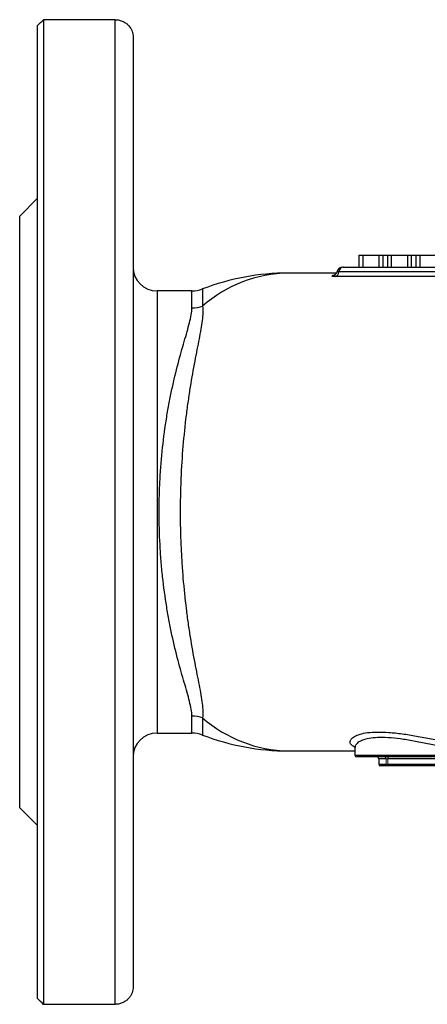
# Model space of a CAD drawing. Header units: millimetres. Extents: x -945 to -13, y -152 to 471.
# Tile 7 of 17: x -440 to -371, y -152 to 13. Entities that reach past the tile are written whole.
import ezdxf

# ---------------------------------------------------------------- set-up
doc = ezdxf.new("R2010")
doc.units = ezdxf.units.MM

msp = doc.modelspace()

# ---------------------------------------------------------------- linework, layer by layer
at = {"color": 0, "linetype": 'Continuous', "lineweight": 25}
for p, q in [((-436.76, -150.94), (-436.76, 11.95)), ((-435.76, 12.91), (-435.76, -151.9)), ((-423.76, 12.91), (-435.76, 12.91)), ((-423.76, -151.9), (-423.76, 12.91)), ((-420.76, 10), (-420.76, -148.98)), ((-436.76, -16.99), (-439.76, -19.99)), ((-439.76, -118.99), (-439.76, -19.99)), ((-382.95, -26.49), (-382.3, -26.49)), ((-382.95, -26.49), (-382.95, -28.49)), ((-382.3, -26.49), (-379.61, -26.49)), ((-382.3, -26.49), (-382.3, -28.49)), ((-379.61, -26.49), (-379.61, -28.49)), ((-379.61, -26.49), (-378.96, -26.49)), ((-378.96, -26.49), (-378.96, -28.49)), ((-378.96, -26.49), (-378.17, -26.49)), ((-378.17, -26.49), (-377.51, -26.49)), ((-378.17, -26.49), (-378.17, -28.49)), ((-377.51, -26.49), (-374.82, -26.49)), ((-377.51, -26.49), (-377.51, -28.49)), ((-374.82, -26.49), (-374.82, -28.49)), ((-374.82, -26.49), (-374.17, -26.49)), ((-374.17, -26.49), (-374.17, -28.49)), ((-374.17, -26.49), (-373.38, -26.49)), ((-373.38, -26.49), (-372.72, -26.49)), ((-373.38, -26.49), (-373.38, -28.49)), ((-372.72, -26.49), (-370.03, -26.49)), ((-372.72, -26.49), (-372.72, -28.49)), ((-386.71, -29.49), (-394.76, -29.49)), ((-359.42, -29.29), (-386.29, -29.29)), ((-385.63, -28.49), (-385.6, -28.49)), ((-385.62, -28.49), (-385.6, -28.49)), ((-385.6, -28.49), (-358.73, -28.49)), ((-359.99, -30.08), (-386.86, -30.08)), ((-410.92, -32.49), (-416.76, -32.49)), ((-416.76, -32.49), (-416.76, -69.49)), ((-410.92, -35.34), (-410.92, -32.49)), ((-409.12, -32.16), (-409.12, -35.03)), ((-416.76, -69.49), (-416.76, -106.49)), ((-410.92, -106.49), (-410.92, -103.65)), ((-409.12, -103.95), (-409.12, -106.83)), ((-416.76, -106.49), (-410.92, -106.49)), ((-394.76, -109.49), (-383.6, -109.49)), ((-383.6, -108.9), (-383.6, -110.19)), ((-383.6, -110.19), (-361.79, -110.19)), ((-361.93, -110.49), (-383.3, -110.49)), ((-379.63, -110.79), (-379.63, -111.69)), ((-378.38, -110.79), (-379.63, -110.79)), ((-379.63, -111.69), (-378.38, -111.69)), ((-378.08, -111.99), (-379.33, -111.99)), ((-378.08, -110.49), (-378.08, -110.79)), ((-358.68, -110.79), (-378.08, -110.79)), ((-378.08, -111.69), (-358.68, -111.69)), ((-358.68, -111.99), (-378.08, -111.99)), ((-439.76, -118.99), (-436.76, -121.99)), ((-423.76, -151.9), (-435.76, -151.9))]:
    msp.add_line(p, q, dxfattribs=at)
at = {"color": 0, "linetype": 'Continuous', "lineweight": 18}
for p, q in [((-378.08, -110.79), (-378.38, -110.79)), ((-378.38, -110.79), (-378.38, -111.69)), ((-378.08, -111.69), (-378.38, -111.69)), ((-378.08, -110.79), (-378.08, -111.69)), ((-378.08, -111.69), (-378.08, -111.99))]:
    msp.add_line(p, q, dxfattribs=at)
at = {"color": 0, "linetype": 'Continuous', "lineweight": 25}
for centre, radius, start, end in [((-416.76, -28.49), 4, 180, 270), ((-394.76, -69.49), 40, 90, 111.0395), ((-394.42, -51.75), 22.26, 90.8692, 131.3158), ((-387.18, -29.25), 0.891, 290.8673, 357.042), ((-385.63, -29.49), 1, 90, 165.2007), ((-385.47, -29.31), 0.823, 99.1139, 179.1578), ((-410.92, -27.49), 5, 270, 291.0395), ((-410.91, -29.97), 5.37, 269.9622, 289.4907), ((-410.91, -109.01), 5.37, 70.5093, 90.0378), ((-394.28, -86.86), 22.64, 229.0317, 268.7833), ((-416.76, -110.49), 4, 90, 180), ((-410.92, -111.49), 5, 68.9605, 90), ((-394.76, -69.49), 40, 248.9605, 270), ((-383.3, -110.19), 0.3, 180, 270), ((-379.93, -110.79), 0.3, 0, 90), ((-379.33, -111.69), 0.3, 180, 270), ((-378.68, -110.79), 0.3, 0, 90)]:
    msp.add_arc(centre, radius, start, end, dxfattribs=at)
at = {"color": 0, "linetype": 'Continuous', "lineweight": 18}
msp.add_arc((-378.08, -111.69), 0.3, 180, 270, dxfattribs=at)
at = {"color": 0, "linetype": 'Continuous', "lineweight": 25}
for points in [[(-436.76, 11.95), (-436.43, 12.27), (-436.1, 12.59), (-435.76, 12.91)], [(-435.76, -151.9), (-436.1, -151.58), (-436.43, -151.26), (-436.76, -150.94)]]:
    msp.add_open_spline(points, degree=3, dxfattribs=at)
for points, knots in [([(-423.76, 12.91), (-423.52, 12.91), (-423.29, 12.88), (-422.96, 12.81), (-422.85, 12.78), (-422.64, 12.7), (-422.53, 12.66), (-422.24, 12.52), (-422.06, 12.41), (-421.74, 12.17), (-421.6, 12.04), (-421.23, 11.61), (-421.05, 11.31), (-420.82, 10.66), (-420.76, 10.33), (-420.76, 10)], [0, 0, 0, 0, 0.125, 0.125, 0.1875, 0.1875, 0.25, 0.25, 0.375, 0.375, 0.5, 0.5, 0.75, 0.75, 1, 1, 1, 1]), ([(-386.61, -29.23), (-386.63, -29.3), (-386.67, -29.46), (-386.81, -29.65), (-386.95, -29.77), (-387.05, -29.83), (-387.09, -29.84), (-387.09, -29.84), (-387.09, -29.84)], [0, 0, 0, 0, 0.199846, 0.437738, 0.632085, 0.777986, 0.909126, 1, 1, 1, 1]), ([(-386.29, -29.29), (-386.36, -29.29), (-386.51, -29.29), (-386.61, -29.26), (-386.59, -29.25), (-386.59, -29.24)], [0, 0, 0, 0, 0.407329, 0.814497, 1, 1, 1, 1]), ([(-386.86, -30.08), (-387.05, -30.08), (-387.2, -30.07), (-387.4, -30.04), (-387.45, -30.01), (-387.46, -29.97), (-387.45, -29.96), (-387.4, -29.92), (-387.37, -29.91), (-387.27, -29.87), (-387.21, -29.86), (-387.07, -29.82), (-386.99, -29.81), (-386.9, -29.79)], [0, 0, 0, 0, 0.25, 0.25, 0.5, 0.5, 0.625, 0.625, 0.75, 0.75, 0.875, 0.875, 1, 1, 1, 1]), ([(-410.92, -103.65), (-410.92, -103.29), (-410.96, -102.9), (-411.1, -102.08), (-411.2, -101.64), (-411.56, -100.24), (-411.86, -99.2), (-412.36, -97.48), (-412.54, -96.87), (-412.88, -95.63), (-413.06, -94.99), (-413.58, -92.99), (-413.93, -91.58), (-414.41, -89.33), (-414.57, -88.55), (-414.87, -86.98), (-415.01, -86.17), (-415.4, -83.73), (-415.63, -82.05), (-415.92, -79.45), (-416, -78.56), (-416.11, -77.22), (-416.14, -76.77), (-416.2, -75.87), (-416.23, -75.41), (-416.35, -73.15), (-416.4, -71.33), (-416.4, -68.6), (-416.39, -67.69), (-416.35, -66.32), (-416.34, -65.87), (-416.3, -64.95), (-416.28, -64.5), (-416.16, -62.22), (-416.01, -60.44), (-415.64, -56.97), (-415.41, -55.28), (-415.07, -53.22), (-415.01, -52.81), (-414.86, -52.01), (-414.79, -51.61), (-414.57, -50.43), (-414.41, -49.66), (-413.93, -47.43), (-413.59, -46.01), (-413.06, -44.01), (-412.88, -43.36), (-412.54, -42.11), (-412.36, -41.51), (-411.87, -39.8), (-411.56, -38.76), (-411.21, -37.36), (-411.11, -36.92), (-410.96, -36.08), (-410.92, -35.7), (-410.92, -35.34)], [0, 0, 0, 0, 0.03125, 0.03125, 0.0625, 0.0625, 0.125, 0.125, 0.15625, 0.15625, 0.1875, 0.1875, 0.25, 0.25, 0.28125, 0.28125, 0.3125, 0.3125, 0.375, 0.375, 0.40625, 0.40625, 0.421875, 0.421875, 0.4375, 0.4375, 0.5, 0.5, 0.53125, 0.53125, 0.546875, 0.546875, 0.5625, 0.5625, 0.625, 0.625, 0.6875, 0.6875, 0.703125, 0.703125, 0.71875, 0.71875, 0.75, 0.75, 0.8125, 0.8125, 0.84375, 0.84375, 0.875, 0.875, 0.9375, 0.9375, 0.96875, 0.96875, 1, 1, 1, 1]), ([(-409.12, -35.03), (-409.07, -35.38), (-409.06, -35.75), (-409.09, -36.57), (-409.13, -37), (-409.31, -38.38), (-409.5, -39.4), (-409.83, -41.1), (-409.94, -41.7), (-410.19, -42.94), (-410.32, -43.59), (-410.7, -45.61), (-410.96, -47.03), (-411.32, -49.29), (-411.44, -50.07), (-411.67, -51.66), (-411.78, -52.48), (-412.09, -54.99), (-412.27, -56.71), (-412.56, -60.25), (-412.67, -62.06), (-412.77, -64.38), (-412.79, -64.85), (-412.82, -65.79), (-412.83, -66.25), (-412.86, -67.65), (-412.87, -68.58), (-412.87, -71.37), (-412.83, -73.23), (-412.71, -76.01), (-412.66, -76.93), (-412.55, -78.76), (-412.48, -79.66), (-412.26, -82.31), (-412.08, -84.02), (-411.78, -86.5), (-411.67, -87.32), (-411.5, -88.52), (-411.44, -88.92), (-411.32, -89.7), (-411.26, -90.08), (-410.95, -91.98), (-410.7, -93.4), (-410.32, -95.4), (-410.19, -96.04), (-409.94, -97.29), (-409.83, -97.89), (-409.49, -99.6), (-409.3, -100.63), (-409.07, -102.46), (-409.02, -103.26), (-409.12, -103.95)], [0, 0, 0, 0, 0.03125, 0.03125, 0.0625, 0.0625, 0.125, 0.125, 0.15625, 0.15625, 0.1875, 0.1875, 0.25, 0.25, 0.28125, 0.28125, 0.3125, 0.3125, 0.375, 0.375, 0.4375, 0.4375, 0.453125, 0.453125, 0.46875, 0.46875, 0.5, 0.5, 0.5625, 0.5625, 0.59375, 0.59375, 0.625, 0.625, 0.6875, 0.6875, 0.71875, 0.71875, 0.734375, 0.734375, 0.75, 0.75, 0.8125, 0.8125, 0.84375, 0.84375, 0.875, 0.875, 0.9375, 0.9375, 1, 1, 1, 1]), ([(-383.61, -108.87), (-383.81, -108.76), (-384.27, -108.51), (-384.47, -108.03), (-384.31, -107.51), (-383.73, -107.04), (-382.82, -106.66), (-381.53, -106.4), (-379.91, -106.29), (-377.95, -106.36), (-375.73, -106.59), (-374.11, -106.86), (-373.31, -106.99)], [0, 0, 0, 0, 0.080127, 0.184228, 0.291177, 0.389153, 0.489501, 0.587606, 0.688386, 0.791394, 0.897589, 1, 1, 1, 1]), ([(-373.31, -106.99), (-372.47, -107.15), (-371.25, -107.37), (-369.16, -107.79), (-367.07, -108.21), (-364.59, -108.68), (-362.21, -109.08), (-360.02, -109.36), (-358.36, -109.49), (-357.56, -109.48), (-357.32, -109.47)], [0, 0, 0, 0, 0.152122, 0.220102, 0.366494, 0.516663, 0.655753, 0.798579, 0.940609, 1, 1, 1, 1]), ([(-361.79, -110.19), (-362.83, -110.03), (-364.6, -109.75), (-367.31, -109.18), (-369.3, -108.75), (-371.27, -108.32), (-373.22, -107.92), (-375.48, -107.53), (-377.6, -107.28), (-379.43, -107.21), (-380.97, -107.32), (-382.16, -107.58), (-383.01, -107.98), (-383.52, -108.43), (-383.56, -108.75), (-383.57, -108.9)], [0, 0, 0, 0, 0.109281, 0.188093, 0.268945, 0.305378, 0.38433, 0.465445, 0.544296, 0.62571, 0.70081, 0.778132, 0.853663, 0.931115, 1, 1, 1, 1]), ([(-383.62, -108.78), (-383.62, -108.78), (-383.62, -108.77), (-383.61, -108.85), (-383.6, -108.9)], [0, 0, 0, 0, 0.429274, 1, 1, 1, 1]), ([(-420.76, -148.98), (-420.76, -149.32), (-420.82, -149.64), (-420.99, -150.12), (-421.06, -150.28), (-421.24, -150.59), (-421.35, -150.74), (-421.6, -151.02), (-421.74, -151.15), (-422.06, -151.4), (-422.24, -151.5), (-422.63, -151.69), (-422.84, -151.77), (-423.29, -151.87), (-423.52, -151.9), (-423.76, -151.9)], [0, 0, 0, 0, 0.25, 0.25, 0.375, 0.375, 0.5, 0.5, 0.625, 0.625, 0.75, 0.75, 0.875, 0.875, 1, 1, 1, 1])]:
    msp.add_open_spline(points, degree=3, knots=knots, dxfattribs=at)

doc.saveas('drawing.dxf')
